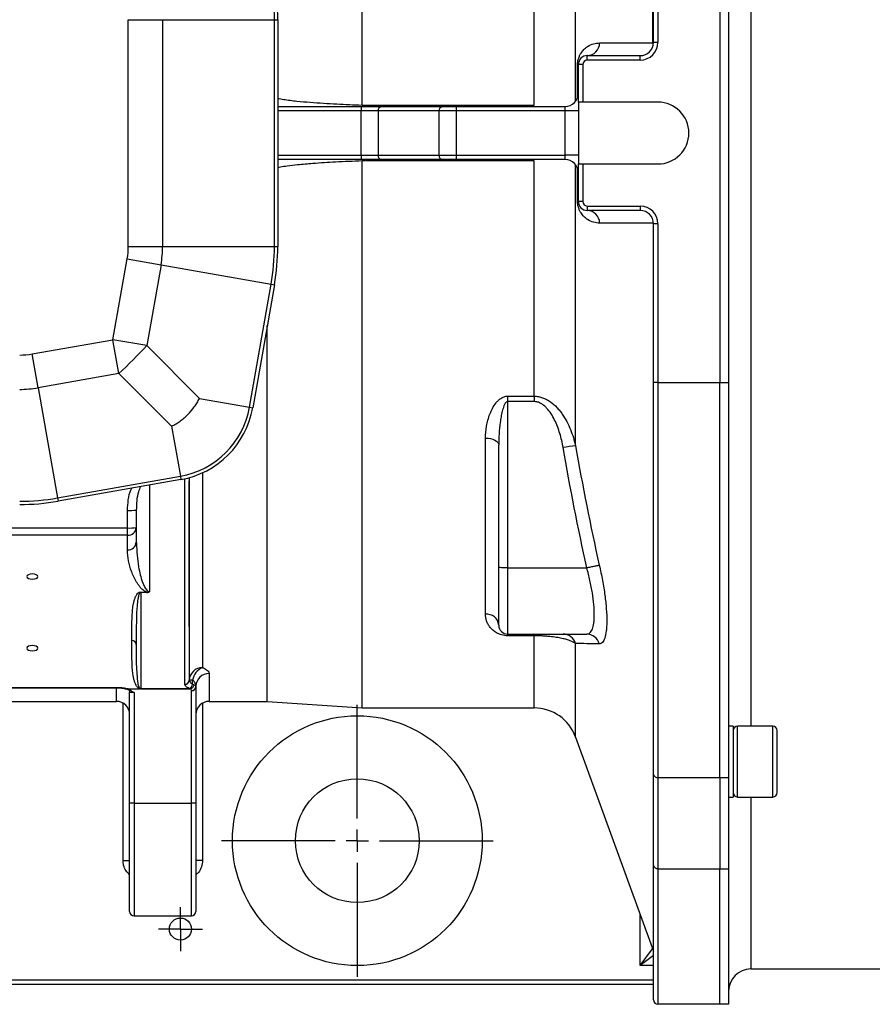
# Model space of a CAD drawing. Header units: millimetres. Extents: x 5 to 589, y 5 to 415.
# Tile 6 of 17: x 444 to 492, y 95 to 150. Entities that reach past the tile are written whole.
import ezdxf

# ---------------------------------------------------------------- set-up
doc = ezdxf.new("R2010")
doc.units = ezdxf.units.MM
doc.layers.add('ASSE', color=2, linetype='Continuous')
doc.layers.add('CONTORNO', color=179, linetype='Continuous')

# ---------------------------------------------------------------- blocks, each defined once
blk = doc.blocks.new('SW_CENTERMARKSYMBOL_0')
at = {"layer": 'CONTORNO', "color": 0}
for p, q in [((0, 1.25), (0, 7.6875)), ((0, 0), (0, 0.625)), ((-1.25, 0), (-7.6875, 0)), ((0, 0), (-0.625, 0)), ((0, 0), (0, -0.625)), ((0, 0), (0.625, 0)), ((1.25, 0), (7.6875, 0)), ((0, -1.25), (0, -7.6875))]:
    blk.add_line(p, q, dxfattribs=at)
blk = doc.blocks.new('SW_CENTERMARKSYMBOL_1')
at = {"layer": 'CONTORNO', "color": 0}
for p, q in [((0, 0.625), (0, 1.25)), ((0, 0), (0, 0.625)), ((-0.625, 0), (-1.25, 0)), ((0, 0), (-0.625, 0)), ((0, 0), (0, -0.625)), ((0, 0), (0.625, 0)), ((0.625, 0), (1.25, 0)), ((0, -0.625), (0, -1.25))]:
    blk.add_line(p, q, dxfattribs=at)

msp = doc.modelspace()

# ---------------------------------------------------------------- linework, layer by layer
at = {"color": 7}
for p, q in [((479.824, 148.889), (479.824, 189.918)), ((485.369, 177.324), (485.369, 110.26)), ((463.386, 145.372), (463.386, 176.292)), ((475.463, 145.585), (475.463, 161.478)), ((473.114, 145.372), (473.114, 158.667)), ((479.869, 148.917), (479.869, 157.901)), ((480.119, 157.901), (480.119, 148.917)), ((483.619, 157.901), (483.619, 129.684)), ((484.119, 157.901), (484.119, 129.684)), ((450.168, 137.386), (450.168, 150.199)), ((450.168, 150.199), (452.109, 150.199)), ((452.109, 150.199), (452.109, 137.386)), ((452.109, 150.199), (458.434, 150.199)), ((458.434, 137.386), (458.434, 150.199)), ((458.434, 150.199), (458.619, 150.199)), ((458.619, 150.199), (458.619, 137.386)), ((480.119, 148.917), (479.869, 148.917)), ((476.119, 147.917), (476.119, 148.167)), ((476.119, 148.167), (479.119, 148.167)), ((479.119, 147.917), (479.119, 148.167)), ((475.574, 145.786), (475.574, 147.639)), ((475.619, 145.542), (475.619, 147.667)), ((475.869, 147.667), (475.619, 147.667)), ((475.869, 147.667), (475.869, 145.542)), ((479.119, 147.917), (476.119, 147.917)), ((458.619, 145.292), (463.341, 145.292)), ((463.341, 145.292), (463.341, 145.042)), ((463.341, 145.292), (464.49, 145.292)), ((463.386, 145.372), (473.114, 145.372)), ((464.49, 145.292), (467.936, 145.292)), ((467.936, 145.292), (468.702, 145.292)), ((468.702, 145.292), (468.702, 145.042)), ((468.702, 145.292), (474.869, 145.292)), ((474.869, 145.042), (474.869, 145.292)), ((475.869, 145.542), (475.619, 145.542)), ((475.619, 145.542), (475.619, 142.042)), ((480.119, 145.542), (475.869, 145.542)), ((463.341, 145.042), (458.619, 145.042)), ((464.298, 145.042), (463.341, 145.042)), ((463.341, 142.542), (463.341, 145.042)), ((467.744, 145.042), (464.298, 145.042)), ((464.298, 145.042), (464.298, 142.542)), ((468.702, 145.042), (467.744, 145.042)), ((467.744, 142.542), (467.744, 145.042)), ((468.702, 145.042), (468.702, 142.542)), ((474.869, 145.042), (468.702, 145.042)), ((474.869, 142.542), (474.869, 145.042)), ((475.619, 145.042), (474.869, 145.042)), ((458.619, 142.542), (463.341, 142.542)), ((463.341, 142.542), (464.298, 142.542)), ((463.341, 142.542), (463.341, 142.292)), ((464.298, 142.542), (467.744, 142.542)), ((467.744, 142.542), (468.702, 142.542)), ((468.702, 142.542), (474.869, 142.542)), ((468.702, 142.542), (468.702, 142.292)), ((474.869, 142.292), (474.869, 142.542)), ((475.619, 142.542), (474.869, 142.542)), ((463.341, 142.292), (458.619, 142.292)), ((464.49, 142.292), (463.341, 142.292)), ((473.114, 142.213), (463.386, 142.213)), ((463.386, 111.292), (463.386, 142.213)), ((467.936, 142.292), (464.49, 142.292)), ((468.702, 142.292), (467.936, 142.292)), ((474.869, 142.292), (468.702, 142.292)), ((473.114, 128.918), (473.114, 142.213)), ((475.463, 126.106), (475.463, 142)), ((475.619, 139.917), (475.619, 142.042)), ((475.619, 142.042), (475.869, 142.042)), ((475.869, 142.042), (475.869, 139.917)), ((475.869, 142.042), (480.119, 142.042)), ((475.574, 139.946), (475.574, 141.799)), ((475.869, 139.917), (475.619, 139.917)), ((476.119, 139.667), (479.119, 139.667)), ((476.119, 139.667), (476.119, 139.417)), ((479.119, 139.417), (476.119, 139.417)), ((479.119, 139.667), (479.119, 139.417)), ((479.869, 129.684), (479.869, 138.667)), ((480.119, 138.667), (479.869, 138.667)), ((480.119, 138.667), (480.119, 129.684)), ((450.168, 137.386), (452.109, 137.386)), ((452.109, 137.386), (458.434, 137.386)), ((458.434, 137.386), (458.619, 137.386)), ((449.3, 132.111), (450.106, 136.683)), ((450.106, 136.683), (452.018, 136.346)), ((452.018, 136.346), (451.212, 131.774)), ((452.018, 136.346), (458.247, 135.247)), ((457.021, 128.296), (458.247, 135.247)), ((458.247, 135.247), (458.429, 135.215)), ((458.429, 135.215), (457.203, 128.264)), ((458.023, 111.667), (458.023, 132.912)), ((444.728, 131.305), (449.3, 132.111)), ((449.637, 130.2), (449.3, 132.111)), ((451.212, 131.774), (449.3, 132.111)), ((451.212, 131.774), (454.191, 128.795)), ((445.066, 129.394), (444.728, 131.305)), ((449.637, 130.2), (445.066, 129.394)), ((452.616, 127.22), (449.637, 130.2)), ((479.869, 107.537), (479.869, 129.684)), ((480.119, 129.684), (479.869, 129.684)), ((480.119, 129.684), (483.619, 129.684)), ((480.119, 129.684), (480.119, 107.351)), ((483.619, 129.684), (484.119, 129.684)), ((483.619, 107.351), (483.619, 129.684)), ((484.119, 129.684), (484.119, 107.351)), ((445.066, 129.394), (446.164, 123.165)), ((454.191, 128.795), (457.021, 128.296)), ((471.619, 128.918), (473.114, 128.918)), ((471.619, 128.918), (471.619, 128.614)), ((471.619, 128.614), (471.619, 119.22)), ((473.114, 128.614), (471.619, 128.614)), ((473.114, 128.918), (473.114, 128.614)), ((457.021, 128.296), (457.203, 128.264)), ((452.616, 127.22), (453.115, 124.39)), ((470.369, 116.598), (470.369, 126.549)), ((471.119, 119.233), (471.119, 126.152)), ((446.164, 123.165), (453.115, 124.39)), ((453.148, 124.208), (446.196, 122.982)), ((453.115, 124.39), (453.148, 124.208)), ((453.369, 112.63), (453.369, 124.252)), ((453.619, 124.315), (453.619, 112.866)), ((453.619, 115.895), (453.619, 124.134)), ((454.369, 124.59), (454.369, 113.571)), ((451.369, 123.894), (451.369, 117.865)), ((446.164, 123.165), (446.196, 122.982)), ((450.119, 121.468), (450.119, 122.457)), ((450.619, 122.483), (450.619, 121.494)), ((426.119, 121.468), (450.119, 121.468)), ((450.119, 121.055), (450.119, 121.468)), ((450.619, 121.494), (450.619, 120.666)), ((450.119, 121.055), (426.119, 121.055)), ((450.119, 120.226), (450.119, 121.055)), ((450.619, 120.666), (450.624, 120.614)), ((471.119, 115.97), (471.119, 119.233)), ((471.619, 119.22), (476.092, 119.22)), ((471.619, 119.22), (471.619, 115.47)), ((450.869, 117.848), (451.2, 117.848)), ((450.869, 117.825), (450.869, 117.848)), ((450.869, 117.825), (450.869, 112.378)), ((451.2, 117.825), (450.869, 117.825)), ((451.2, 117.825), (451.2, 117.848)), ((471.619, 115.47), (476.092, 115.47)), ((471.619, 115.47), (471.619, 115.376)), ((473.114, 115.376), (471.619, 115.376)), ((473.114, 115.47), (473.114, 115.376)), ((473.114, 111.292), (473.114, 115.376)), ((475.463, 109.647), (475.463, 114.937)), ((454.744, 113.239), (454.744, 111.667)), ((426.667, 112.459), (449.571, 112.459)), ((426.667, 112.429), (449.571, 112.429)), ((449.494, 111.667), (449.494, 112.429)), ((449.571, 112.459), (449.571, 112.429)), ((453.807, 112.866), (453.619, 112.866)), ((453.807, 112.635), (453.807, 112.866)), ((453.994, 112.526), (453.994, 112.501)), ((453.994, 112.501), (453.994, 105.914)), ((450.163, 112.375), (450.808, 112.375)), ((450.244, 105.914), (450.244, 112.2)), ((450.356, 112.25), (450.262, 112.29)), ((450.494, 112.164), (450.494, 105.919)), ((450.869, 112.378), (453.664, 112.378)), ((450.869, 112.378), (450.869, 112.372)), ((453.664, 112.372), (450.869, 112.372)), ((453.664, 112.378), (453.664, 112.372)), ((453.744, 105.919), (453.744, 112.273)), ((426.744, 111.667), (449.494, 111.667)), ((449.869, 102.68), (449.869, 111.567)), ((454.369, 111.567), (454.369, 102.68)), ((454.744, 111.667), (458.023, 111.667)), ((458.023, 111.667), (463.386, 111.292)), ((463.386, 111.292), (473.114, 111.292)), ((484.369, 110.26), (484.119, 110.26)), ((484.369, 110.26), (484.369, 108.186)), ((486.619, 110.26), (484.619, 110.26)), ((484.619, 106.26), (484.619, 110.26)), ((486.619, 106.26), (486.619, 110.26)), ((475.463, 109.647), (479.869, 97.542)), ((486.869, 106.51), (486.869, 110.01)), ((484.369, 108.186), (484.369, 106.26)), ((479.869, 102.395), (479.869, 107.537)), ((483.619, 107.351), (480.119, 107.351)), ((480.119, 107.351), (480.119, 102.209)), ((484.119, 107.351), (483.619, 107.351)), ((483.619, 107.351), (483.619, 102.209)), ((484.119, 107.351), (484.119, 102.209)), ((450.244, 99.792), (450.244, 105.914)), ((450.494, 105.919), (453.744, 105.919)), ((450.494, 105.919), (450.494, 99.542)), ((453.744, 99.542), (453.744, 105.919)), ((453.994, 105.914), (453.994, 99.792)), ((484.119, 106.26), (484.369, 106.26)), ((484.619, 106.26), (486.619, 106.26)), ((485.369, 106.26), (485.369, 96.542)), ((449.869, 102.68), (450.244, 102.68)), ((454.369, 102.68), (453.994, 102.68)), ((479.869, 94.792), (479.869, 102.395)), ((480.119, 102.209), (483.619, 102.209)), ((480.119, 102.209), (480.119, 94.542)), ((483.619, 102.209), (484.119, 102.209)), ((483.619, 94.542), (483.619, 102.209)), ((484.119, 102.209), (484.119, 94.542)), ((450.494, 99.542), (453.744, 99.542)), ((479.119, 96.733), (479.119, 99.603)), ((479.119, 96.733), (479.822, 97.671)), ((479.869, 97.296), (479.119, 96.733)), ((479.869, 96.733), (479.119, 96.733)), ((485.369, 96.542), (511.869, 96.542)), ((396.369, 95.917), (479.869, 95.917)), ((479.869, 95.667), (396.369, 95.667)), ((483.619, 94.542), (480.119, 94.542)), ((484.119, 94.542), (483.619, 94.542))]:
    msp.add_line(p, q, dxfattribs=at)
at = {"color": 7, "flags": 128}
for points in [[(475.619, 147.667), (475.618, 147.664), (475.616, 147.66), (475.613, 147.656), (475.608, 147.653), (475.601, 147.649), (475.593, 147.646), (475.584, 147.642), (475.574, 147.639)], [(475.574, 139.946), (475.584, 139.942), (475.593, 139.939), (475.601, 139.935), (475.608, 139.932), (475.613, 139.928), (475.616, 139.925), (475.618, 139.921), (475.619, 139.917)], [(470.369, 126.549), (470.515, 126.542), (470.656, 126.519), (470.786, 126.482), (470.899, 126.433), (470.993, 126.373), (471.062, 126.304), (471.105, 126.229), (471.119, 126.152)], [(444.744, 118.574), (444.864, 118.585), (444.965, 118.618), (445.033, 118.666), (445.057, 118.723), (445.033, 118.78), (444.965, 118.828), (444.864, 118.86), (444.744, 118.872), (444.624, 118.86), (444.523, 118.828), (444.455, 118.78), (444.432, 118.723), (444.455, 118.666), (444.523, 118.618), (444.624, 118.585), (444.744, 118.574)], [(444.744, 114.525), (444.864, 114.536), (444.965, 114.569), (445.033, 114.617), (445.057, 114.674), (445.033, 114.731), (444.965, 114.779), (444.864, 114.811), (444.744, 114.823), (444.624, 114.811), (444.523, 114.779), (444.455, 114.731), (444.432, 114.674), (444.455, 114.617), (444.523, 114.569), (444.624, 114.536), (444.744, 114.525)]]:
    msp.add_lwpolyline(points, dxfattribs=at)
at = {"color": 7}
for centre, radius in [((463.119, 103.792), 7.062), ((463.119, 103.792), 3.5), ((453.119, 98.792), 0.625)]:
    msp.add_circle(centre, radius, dxfattribs=at)
for centre, radius, start, end in [((446.119, 150.199), 12.315, 0, 10), ((446.119, 150.199), 12.5, 0, 10), ((476.097, 148.893), 0.726, 271.6987, 359.1695), ((479.119, 148.917), 1, 270, 0), ((479.119, 148.917), 0.75, 270, 0), ((476.119, 147.667), 0.5, 90, 180), ((476.119, 147.667), 0.25, 90, 180), ((474.869, 146.042), 0.75, 270, 0), ((464.523, 145.068), 0.227, 98.5517, 186.5409), ((467.97, 145.068), 0.227, 98.5517, 186.5409), ((480.119, 143.792), 1.75, 270, 90), ((464.523, 142.516), 0.227, 173.4591, 261.4483), ((467.97, 142.516), 0.227, 173.4591, 261.4483), ((474.869, 141.542), 0.75, 0, 90), ((476.119, 139.917), 0.5, 180, 270), ((476.119, 139.917), 0.25, 180, 270), ((476.097, 138.691), 0.726, 0.8305, 88.3013), ((479.119, 138.667), 1, 0, 90), ((479.119, 138.667), 0.75, 0, 90), ((446.119, 137.386), 4.049, 350, 0), ((446.119, 137.386), 5.99, 350, 0), ((446.119, 137.386), 12.315, 350, 0), ((446.119, 137.386), 12.5, 350, 0), ((425.853, 155.559), 34.768, 313.1649, 316.8351), ((444.025, 135.292), 4.049, 270, 280), ((444.025, 135.292), 5.99, 270, 280), ((452.279, 129.132), 4.815, 280, 350), ((452.279, 129.132), 5, 280, 350), ((475.942, 119.799), 6.325, 94.3448, 100.788), ((444.025, 135.292), 12.315, 270, 280), ((444.025, 135.292), 12.5, 270, 280), ((450.244, 124.865), 2.411, 267.0366, 278.9552), ((450.244, 123.876), 2.411, 267.0366, 278.9552), ((450.147, 121.526), 0.473, 266.5601, 356.087), ((450.147, 120.698), 0.473, 266.5601, 356.087), ((470.425, 115.903), 0.697, 5.5317, 94.6265), ((471.619, 115.97), 0.5, 180, 270), ((474.754, 114.732), 0.738, 16.1159, 89.6623), ((476.085, 114.737), 0.734, 14.1697, 89.4815), ((450.383, 114.871), 0.236, 3.913, 93.4399), ((454.347, 112.843), 0.729, 88.3042, 178.1974), ((454.683, 112.744), 0.885, 110.785, 172.0878), ((454.726, 112.507), 0.732, 88.5995, 178.5274), ((453.376, 112.873), 0.243, 268.3042, 358.1974), ((453.518, 112.671), 0.29, 290.3022, 352.9849), ((453.755, 112.512), 0.24, 267.4697, 357.2236), ((453.621, 112.287), 0.105, 55.9406, 60.2358), ((449.494, 110.917), 0.75, 0, 90), ((454.744, 110.917), 0.75, 90, 180), ((473.114, 108.792), 2.5, 20, 90), ((484.619, 110.01), 0.25, 90, 180), ((486.619, 110.01), 0.25, 0, 90), ((480.091, 107.574), 0.225, 189.5641, 277.1051), ((484.619, 106.51), 0.25, 180, 270), ((486.619, 106.51), 0.25, 270, 0), ((450.432, 102.842), 3.078, 88.8369, 93.4932), ((453.806, 102.842), 3.078, 86.5068, 91.1631), ((480.091, 102.433), 0.225, 189.5641, 277.1051), ((450.494, 99.792), 0.25, 180, 270), ((453.744, 99.792), 0.25, 270, 360), ((485.369, 95.292), 1.25, 90, 180), ((480.119, 94.792), 0.25, 180, 270)]:
    msp.add_arc(centre, radius, start, end, dxfattribs=at)
for points, knots in [([(475.574, 147.639), (475.574, 147.681), (475.576, 147.723), (475.584, 147.806), (475.591, 147.846), (475.606, 147.922), (475.615, 147.958), (475.635, 148.024), (475.646, 148.055), (475.669, 148.114), (475.681, 148.142), (475.705, 148.194), (475.718, 148.218), (475.756, 148.287), (475.783, 148.327), (475.837, 148.402), (475.864, 148.436), (475.919, 148.497), (475.947, 148.525), (476.031, 148.602), (476.087, 148.644), (476.256, 148.754), (476.37, 148.803), (476.597, 148.867), (476.711, 148.882), (476.824, 148.883)], [0, 0, 0, 0, 0.03125, 0.03125, 0.0625, 0.0625, 0.09375, 0.09375, 0.125, 0.125, 0.15625, 0.15625, 0.1875, 0.1875, 0.25, 0.25, 0.3125, 0.3125, 0.375, 0.375, 0.5, 0.5, 0.75, 0.75, 1, 1, 1, 1]), ([(476.824, 148.883), (476.993, 148.883), (477.163, 148.884), (477.333, 148.884), (478.012, 148.886), (478.692, 148.887), (479.372, 148.888), (479.522, 148.888), (479.673, 148.889), (479.824, 148.889)], [0, 0, 0, 0, 0.006, 0.006, 0.006, 0.03, 0.03, 0.03, 0.03531555, 0.03531555, 0.03531555, 0.03531555]), ([(458.619, 145.751), (458.731, 145.731), (459.089, 145.667), (459.701, 145.598), (460.701, 145.507), (461.929, 145.43), (462.909, 145.391), (463.386, 145.372)], [0, 0, 0, 0, 0.071203, 0.228291, 0.385592, 0.700778, 1, 1, 1, 1]), ([(463.386, 142.213), (462.887, 142.193), (461.959, 142.155), (460.743, 142.079), (459.833, 142.001), (459.224, 141.93), (458.85, 141.878), (458.671, 141.843), (458.619, 141.833)], [0, 0, 0, 0, 0.312618, 0.582388, 0.763484, 0.885168, 0.967049, 1, 1, 1, 1]), ([(476.824, 138.702), (476.711, 138.702), (476.598, 138.717), (476.372, 138.781), (476.259, 138.829), (476.089, 138.938), (476.033, 138.981), (475.92, 139.084), (475.864, 139.145), (475.783, 139.257), (475.756, 139.298), (475.705, 139.389), (475.68, 139.441), (475.646, 139.529), (475.635, 139.56), (475.615, 139.627), (475.606, 139.663), (475.591, 139.738), (475.585, 139.778), (475.576, 139.861), (475.574, 139.904), (475.574, 139.946)], [0, 0, 0, 0, 0.25, 0.25, 0.5, 0.5, 0.625, 0.625, 0.75, 0.75, 0.8125, 0.8125, 0.875, 0.875, 0.90625, 0.90625, 0.9375, 0.9375, 0.96875, 0.96875, 1, 1, 1, 1]), ([(479.868, 138.696), (479.699, 138.696), (479.529, 138.696), (479.359, 138.696), (478.679, 138.698), (477.999, 138.699), (477.32, 138.701), (477.155, 138.701), (476.989, 138.701), (476.824, 138.702)], [0.00000627, 0.00000627, 0.00000627, 0.00000627, 0.006, 0.006, 0.006, 0.03, 0.03, 0.03, 0.03584737, 0.03584737, 0.03584737, 0.03584737]), ([(452.616, 127.22), (452.659, 127.241), (452.701, 127.263), (452.784, 127.309), (452.825, 127.332), (452.947, 127.405), (453.026, 127.457), (453.18, 127.566), (453.255, 127.624), (453.4, 127.747), (453.47, 127.812), (453.671, 128.013), (453.792, 128.157), (453.955, 128.386), (454.007, 128.465), (454.079, 128.586), (454.103, 128.627), (454.148, 128.71), (454.17, 128.753), (454.191, 128.795)], [0, 0, 0, 0, 0.0625, 0.0625, 0.125, 0.125, 0.25, 0.25, 0.375, 0.375, 0.5, 0.5, 0.75, 0.75, 0.875, 0.875, 0.9375, 0.9375, 1, 1, 1, 1]), ([(470.369, 126.549), (470.369, 126.778), (470.39, 127.004), (470.471, 127.455), (470.53, 127.679), (470.659, 128.012), (470.709, 128.122), (470.824, 128.336), (470.89, 128.441), (471.006, 128.585), (471.048, 128.631), (471.138, 128.718), (471.188, 128.759), (471.297, 128.832), (471.356, 128.862), (471.483, 128.906), (471.55, 128.918), (471.619, 128.918)], [0, 0, 0, 0, 0.25, 0.25, 0.5, 0.5, 0.625, 0.625, 0.75, 0.75, 0.8125, 0.8125, 0.875, 0.875, 0.9375, 0.9375, 1, 1, 1, 1]), ([(471.619, 128.614), (471.591, 128.614), (471.564, 128.6), (471.522, 128.564), (471.505, 128.543), (471.458, 128.475), (471.435, 128.425), (471.373, 128.276), (471.343, 128.172), (471.29, 127.963), (471.268, 127.857), (471.23, 127.645), (471.214, 127.539), (471.172, 127.22), (471.153, 127.006), (471.126, 126.579), (471.119, 126.365), (471.119, 126.152)], [0, 0, 0, 0, 0.03125, 0.03125, 0.0625, 0.0625, 0.125, 0.125, 0.25, 0.25, 0.375, 0.375, 0.5, 0.5, 0.75, 0.75, 1, 1, 1, 1]), ([(473.114, 128.918), (473.197, 128.918), (473.279, 128.91), (473.442, 128.881), (473.522, 128.859), (473.677, 128.804), (473.752, 128.77), (473.898, 128.693), (473.969, 128.649), (474.17, 128.507), (474.291, 128.398), (474.461, 128.218), (474.515, 128.156), (474.617, 128.028), (474.665, 127.963), (474.804, 127.763), (474.888, 127.625), (475.04, 127.338), (475.109, 127.19), (475.296, 126.737), (475.392, 126.425), (475.463, 126.106)], [0, 0, 0, 0, 0.0625, 0.0625, 0.125, 0.125, 0.1875, 0.1875, 0.25, 0.25, 0.375, 0.375, 0.4375, 0.4375, 0.5, 0.5, 0.625, 0.625, 0.75, 0.75, 1, 1, 1, 1]), ([(474.758, 126.012), (474.712, 126.282), (474.651, 126.547), (474.532, 126.939), (474.488, 127.069), (474.391, 127.323), (474.337, 127.447), (474.218, 127.691), (474.152, 127.81), (474.003, 128.04), (473.92, 128.15), (473.78, 128.298), (473.73, 128.345), (473.623, 128.433), (473.567, 128.472), (473.477, 128.522), (473.447, 128.537), (473.383, 128.564), (473.35, 128.576), (473.251, 128.604), (473.183, 128.614), (473.114, 128.614)], [0, 0, 0, 0, 0.25, 0.25, 0.375, 0.375, 0.5, 0.5, 0.625, 0.625, 0.75, 0.75, 0.8125, 0.8125, 0.875, 0.875, 0.90625, 0.90625, 0.9375, 0.9375, 1, 1, 1, 1]), ([(450.119, 122.457), (450.132, 122.656), (450.158, 123.061), (450.234, 123.498), (450.35, 123.697), (450.362, 123.717)], [0, 0, 0, 0, 0.466338, 0.947077, 1, 1, 1, 1]), ([(450.856, 123.804), (450.816, 123.708), (450.64, 123.291), (450.628, 122.835), (450.619, 122.483)], [0, 0, 0, 0, 0.2283435, 1, 1, 1, 1]), ([(451.2, 117.848), (451.157, 117.864), (451.12, 117.884), (451.053, 117.925), (451.024, 117.946), (450.942, 118.012), (450.895, 118.059), (450.811, 118.154), (450.773, 118.202), (450.703, 118.3), (450.67, 118.349), (450.579, 118.497), (450.526, 118.597), (450.432, 118.797), (450.39, 118.898), (450.277, 119.202), (450.22, 119.406), (450.141, 119.815), (450.119, 120.02), (450.119, 120.226)], [0, 0, 0, 0, 0.03125, 0.03125, 0.0625, 0.0625, 0.125, 0.125, 0.1875, 0.1875, 0.25, 0.25, 0.375, 0.375, 0.5, 0.5, 0.75, 0.75, 1, 1, 1, 1]), ([(450.624, 120.614), (450.651, 120.161), (450.695, 119.402), (450.891, 118.597), (451.069, 118.165), (451.16, 117.997), (451.259, 117.904), (451.309, 117.876), (451.347, 117.866), (451.363, 117.866), (451.369, 117.865)], [0, 0, 0, 0, 0.468539, 0.785129, 0.871544, 0.954608, 0.975595, 0.990389, 0.996482, 1, 1, 1, 1]), ([(471.619, 119.22), (471.586, 119.22), (471.554, 119.22), (471.49, 119.221), (471.458, 119.221), (471.397, 119.222), (471.369, 119.222), (471.314, 119.223), (471.289, 119.223), (471.219, 119.225), (471.182, 119.227), (471.132, 119.23), (471.119, 119.231), (471.119, 119.233)], [0, 0, 0, 0, 0.125, 0.125, 0.25, 0.25, 0.375, 0.375, 0.5, 0.5, 0.75, 0.75, 1, 1, 1, 1]), ([(476.092, 115.47), (476.16, 115.47), (476.22, 115.493), (476.3, 115.563), (476.325, 115.592), (476.371, 115.662), (476.392, 115.704), (476.447, 115.843), (476.475, 115.958), (476.504, 116.164), (476.511, 116.238), (476.521, 116.397), (476.523, 116.48), (476.523, 116.743), (476.514, 116.934), (476.476, 117.351), (476.447, 117.569), (476.392, 117.909), (476.372, 118.025), (476.326, 118.26), (476.301, 118.38), (476.221, 118.738), (476.16, 118.979), (476.092, 119.22)], [0, 0, 0, 0, 0.125, 0.125, 0.1875, 0.1875, 0.25, 0.25, 0.375, 0.375, 0.4375, 0.4375, 0.5, 0.5, 0.625, 0.625, 0.75, 0.75, 0.8125, 0.8125, 0.875, 0.875, 1, 1, 1, 1]), ([(476.101, 119.221), (476.18, 119.239), (476.258, 119.257), (476.408, 119.289), (476.478, 119.304), (476.572, 119.324), (476.602, 119.33), (476.656, 119.34), (476.68, 119.345), (476.724, 119.353), (476.744, 119.357), (476.777, 119.362), (476.791, 119.364), (476.801, 119.365)], [0, 0, 0, 0, 0.25, 0.25, 0.5, 0.5, 0.625, 0.625, 0.75, 0.75, 0.875, 0.875, 1, 1, 1, 1]), ([(476.801, 119.365), (476.869, 119.076), (476.93, 118.788), (477.009, 118.361), (477.034, 118.218), (477.079, 117.938), (477.1, 117.801), (477.154, 117.397), (477.182, 117.138), (477.219, 116.644), (477.228, 116.418), (477.228, 116.107), (477.225, 116.009), (477.218, 115.869), (477.215, 115.823), (477.208, 115.735), (477.203, 115.693), (477.18, 115.491), (477.152, 115.355), (477.096, 115.19), (477.075, 115.141), (477.03, 115.058), (477.005, 115.024), (476.925, 114.942), (476.865, 114.915), (476.797, 114.916)], [0, 0, 0, 0, 0.125, 0.125, 0.1875, 0.1875, 0.25, 0.25, 0.375, 0.375, 0.5, 0.5, 0.5625, 0.5625, 0.59375, 0.59375, 0.625, 0.625, 0.75, 0.75, 0.8125, 0.8125, 0.875, 0.875, 1, 1, 1, 1]), ([(450.369, 115.107), (450.369, 115.339), (450.369, 115.572), (450.372, 116.037), (450.375, 116.27), (450.392, 116.618), (450.4, 116.734), (450.424, 116.967), (450.44, 117.082), (450.475, 117.256), (450.488, 117.314), (450.521, 117.43), (450.54, 117.488), (450.588, 117.602), (450.616, 117.66), (450.677, 117.743), (450.701, 117.77), (450.748, 117.808), (450.765, 117.82), (450.799, 117.835), (450.811, 117.84), (450.838, 117.846), (450.853, 117.848), (450.869, 117.848)], [0, 0, 0, 0, 0.25, 0.25, 0.5, 0.5, 0.625, 0.625, 0.75, 0.75, 0.8125, 0.8125, 0.875, 0.875, 0.9375, 0.9375, 0.96875, 0.96875, 0.984375, 0.984375, 0.992187, 0.992187, 1, 1, 1, 1]), ([(450.869, 117.825), (450.861, 117.825), (450.854, 117.822), (450.843, 117.817), (450.839, 117.813), (450.827, 117.803), (450.821, 117.795), (450.804, 117.772), (450.796, 117.756), (450.774, 117.709), (450.763, 117.676), (450.735, 117.579), (450.722, 117.514), (450.688, 117.32), (450.674, 117.191), (450.641, 116.809), (450.633, 116.558), (450.622, 116.065), (450.62, 115.823), (450.619, 115.348), (450.619, 115.115), (450.619, 114.887)], [0, 0, 0, 0, 0.003906, 0.003906, 0.007812, 0.007812, 0.015625, 0.015625, 0.03125, 0.03125, 0.0625, 0.0625, 0.125, 0.125, 0.25, 0.25, 0.5, 0.5, 0.75, 0.75, 1, 1, 1, 1]), ([(451.2, 117.825), (451.231, 117.825), (451.263, 117.827), (451.307, 117.837), (451.321, 117.841), (451.347, 117.851), (451.359, 117.858), (451.369, 117.865)], [0, 0, 0, 0, 0.5, 0.5, 0.75, 0.75, 1, 1, 1, 1]), ([(451.2, 117.848), (451.229, 117.846), (451.258, 117.846), (451.315, 117.851), (451.344, 117.857), (451.369, 117.865)], [0, 0, 0, 0, 0.5, 0.5, 1, 1, 1, 1]), ([(471.619, 115.376), (471.558, 115.376), (471.498, 115.38), (471.381, 115.397), (471.325, 115.409), (471.22, 115.439), (471.17, 115.457), (471.078, 115.495), (471.035, 115.516), (470.916, 115.584), (470.847, 115.634), (470.726, 115.739), (470.675, 115.794), (470.585, 115.908), (470.546, 115.967), (470.481, 116.088), (470.454, 116.149), (470.391, 116.337), (470.369, 116.465), (470.369, 116.598)], [0, 0, 0, 0, 0.0625, 0.0625, 0.125, 0.125, 0.1875, 0.1875, 0.25, 0.25, 0.375, 0.375, 0.5, 0.5, 0.625, 0.625, 0.75, 0.75, 1, 1, 1, 1]), ([(475.463, 114.937), (475.39, 114.989), (475.291, 115.04), (475.099, 115.112), (475.028, 115.135), (474.87, 115.181), (474.781, 115.204), (474.588, 115.246), (474.483, 115.265), (474.253, 115.302), (474.13, 115.318), (473.931, 115.338), (473.862, 115.345), (473.72, 115.356), (473.648, 115.36), (473.499, 115.368), (473.423, 115.371), (473.269, 115.375), (473.192, 115.376), (473.114, 115.376)], [0, 0, 0, 0, 0.25, 0.25, 0.375, 0.375, 0.5, 0.5, 0.625, 0.625, 0.75, 0.75, 0.8125, 0.8125, 0.875, 0.875, 0.9375, 0.9375, 1, 1, 1, 1]), ([(450.808, 112.375), (450.783, 112.384), (450.763, 112.396), (450.729, 112.42), (450.715, 112.433), (450.676, 112.472), (450.655, 112.499), (450.601, 112.582), (450.575, 112.639), (450.531, 112.752), (450.513, 112.81), (450.482, 112.924), (450.469, 112.981), (450.437, 113.153), (450.422, 113.268), (450.399, 113.497), (450.391, 113.612), (450.374, 113.957), (450.371, 114.187), (450.369, 114.647), (450.369, 114.877), (450.369, 115.107)], [0, 0, 0, 0, 0.015625, 0.015625, 0.03125, 0.03125, 0.0625, 0.0625, 0.125, 0.125, 0.1875, 0.1875, 0.25, 0.25, 0.375, 0.375, 0.5, 0.5, 0.75, 0.75, 1, 1, 1, 1]), ([(450.619, 114.887), (450.62, 114.73), (450.621, 114.26), (450.607, 113.693), (450.647, 113.308), (450.658, 113.202)], [0, 0, 0, 0, 0.266674, 0.79672, 1, 1, 1, 1]), ([(454.369, 113.571), (454.43, 113.547), (454.483, 113.521), (454.576, 113.468), (454.615, 113.441), (454.712, 113.355), (454.744, 113.297), (454.744, 113.239)], [0, 0, 0, 0, 0.25, 0.25, 0.5, 0.5, 1, 1, 1, 1]), ([(450.658, 113.202), (450.665, 113.026), (450.674, 112.782), (450.743, 112.527), (450.793, 112.431), (450.827, 112.397), (450.843, 112.388), (450.85, 112.385), (450.851, 112.385)], [0, 0, 0, 0, 0.619024, 0.862401, 0.957295, 0.986168, 0.999365, 1, 1, 1, 1]), ([(449.571, 112.459), (449.676, 112.459), (449.778, 112.452), (449.928, 112.431), (449.978, 112.422), (450.073, 112.401), (450.119, 112.389), (450.163, 112.375)], [0, 0, 0, 0, 0.5, 0.5, 0.75, 0.75, 1, 1, 1, 1]), ([(449.571, 112.428), (449.586, 112.428), (449.688, 112.43), (449.877, 112.41), (450.099, 112.36), (450.21, 112.31), (450.261, 112.288)], [0, 0, 0, 0, 0.057711, 0.388843, 0.72072, 1, 1, 1, 1]), ([(453.619, 112.398), (453.578, 112.414), (453.542, 112.431), (453.48, 112.467), (453.454, 112.486), (453.39, 112.545), (453.369, 112.587), (453.369, 112.63)], [0, 0, 0, 0, 0.25, 0.25, 0.5, 0.5, 1, 1, 1, 1]), ([(453.619, 112.866), (453.619, 112.823), (453.634, 112.782), (453.698, 112.703), (453.744, 112.667), (453.807, 112.635)], [0, 0, 0, 0, 0.5, 0.5, 1, 1, 1, 1]), ([(453.673, 112.378), (453.725, 112.388), (453.774, 112.417), (453.833, 112.48), (453.849, 112.504), (453.875, 112.556), (453.884, 112.583), (453.888, 112.61)], [0, 0, 0, 0, 0.5, 0.5, 0.75, 0.75, 1, 1, 1, 1]), ([(453.68, 112.374), (453.73, 112.385), (453.778, 112.415), (453.835, 112.479), (453.851, 112.503), (453.876, 112.555), (453.884, 112.583), (453.888, 112.61)], [0, 0, 0, 0, 0.5, 0.5, 0.75, 0.75, 1, 1, 1, 1]), ([(453.994, 112.526), (453.994, 112.584), (453.978, 112.643), (453.915, 112.759), (453.869, 112.814), (453.807, 112.866)], [0, 0, 0, 0, 0.5, 0.5, 1, 1, 1, 1]), ([(453.888, 112.61), (453.923, 112.594), (453.95, 112.577), (453.985, 112.54), (453.994, 112.521), (453.994, 112.501)], [0, 0, 0, 0, 0.5, 0.5, 1, 1, 1, 1]), ([(450.163, 112.375), (450.158, 112.375), (450.154, 112.375), (450.146, 112.375), (450.141, 112.374), (450.135, 112.372), (450.133, 112.37), (450.132, 112.367), (450.133, 112.365), (450.138, 112.361), (450.142, 112.358), (450.152, 112.352), (450.157, 112.35), (450.182, 112.336), (450.205, 112.326), (450.248, 112.305), (450.27, 112.294), (450.312, 112.272), (450.333, 112.261), (450.356, 112.25)], [0, 0, 0, 0, 0.03125, 0.03125, 0.0625, 0.0625, 0.09375, 0.09375, 0.125, 0.125, 0.1875, 0.1875, 0.25, 0.25, 0.5, 0.5, 0.75, 0.75, 1, 1, 1, 1]), ([(450.212, 112.32), (450.21, 112.321), (450.204, 112.327), (450.237, 112.288), (450.239, 112.229), (450.24, 112.199)], [0, 0, 0, 0, 0.085919, 0.522858, 1, 1, 1, 1]), ([(450.494, 112.164), (450.47, 112.164), (450.446, 112.165), (450.405, 112.166), (450.387, 112.166), (450.34, 112.169), (450.317, 112.172), (450.28, 112.178), (450.267, 112.181), (450.249, 112.19), (450.244, 112.194), (450.244, 112.2)], [0, 0, 0, 0, 0.125, 0.125, 0.25, 0.25, 0.5, 0.5, 0.75, 0.75, 1, 1, 1, 1]), ([(450.356, 112.25), (450.382, 112.237), (450.407, 112.224), (450.453, 112.195), (450.475, 112.18), (450.494, 112.164)], [0, 0, 0, 0, 0.5, 0.5, 1, 1, 1, 1]), ([(450.836, 112.379), (450.835, 112.378), (450.833, 112.378), (450.832, 112.377), (450.829, 112.377), (450.826, 112.376), (450.823, 112.376), (450.818, 112.376), (450.813, 112.375), (450.808, 112.375)], [0, 0, 0, 0, 0.0000258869, 0.0000258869, 0.0000258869, 0.0000636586, 0.0000636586, 0.0000636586, 0.0001235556, 0.0001235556, 0.0001235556, 0.0001235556]), ([(450.836, 112.379), (450.841, 112.381), (450.845, 112.383), (450.849, 112.385), (450.85, 112.385), (450.85, 112.385), (450.851, 112.385)], [0, 0, 0, 0, 0.00008867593, 0.00008867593, 0.00008867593, 0.00009770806, 0.00009770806, 0.00009770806, 0.00009770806]), ([(450.851, 112.385), (450.852, 112.384), (450.854, 112.383), (450.856, 112.382), (450.858, 112.381), (450.86, 112.38), (450.863, 112.379), (450.864, 112.379), (450.865, 112.378), (450.866, 112.378), (450.867, 112.378), (450.868, 112.378), (450.869, 112.378)], [0, 0, 0, 0, 0.000046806, 0.000046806, 0.000046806, 0.0000900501, 0.0000900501, 0.0000900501, 0.0001040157, 0.0001040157, 0.0001040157, 0.0001177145, 0.0001177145, 0.0001177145, 0.0001177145]), ([(453.664, 112.378), (453.665, 112.378), (453.667, 112.378), (453.668, 112.378), (453.669, 112.378), (453.67, 112.378), (453.671, 112.378), (453.672, 112.378), (453.673, 112.378), (453.673, 112.378)], [0, 0, 0, 0, 0.00001418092, 0.00001418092, 0.00001418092, 0.00002678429, 0.00002678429, 0.00002678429, 0.00003777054, 0.00003777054, 0.00003777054, 0.00003777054]), ([(453.68, 112.374), (453.677, 112.373), (453.673, 112.373), (453.67, 112.373), (453.668, 112.372), (453.666, 112.372), (453.664, 112.372)], [0, 0, 0, 0, 0.00004353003, 0.00004353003, 0.00004353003, 0.00006551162, 0.00006551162, 0.00006551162, 0.00006551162]), ([(453.744, 112.273), (453.744, 112.291), (453.739, 112.309), (453.718, 112.343), (453.701, 112.359), (453.68, 112.374)], [0, 0, 0, 0, 0.5, 0.5, 1, 1, 1, 1]), ([(450.244, 101.865), (450.173, 101.933), (450.019, 102.083), (449.893, 102.376), (449.876, 102.585), (449.869, 102.68)], [0, 0, 0, 0, 0.318722, 0.693085, 1, 1, 1, 1]), ([(454.369, 102.68), (454.356, 102.558), (454.331, 102.313), (454.185, 102.028), (454.041, 101.916), (453.994, 101.879)], [0, 0, 0, 0, 0.4025192, 0.8053744, 1, 1, 1, 1])]:
    msp.add_open_spline(points, degree=3, knots=knots, dxfattribs=at)
for points in [[(479.855, 148.773), (479.848, 148.812), (479.837, 148.85), (479.824, 148.889)], [(476.101, 119.221), (475.603, 121.475), (475.15, 123.738), (474.758, 126.012)], [(475.463, 126.106), (475.854, 123.849), (476.306, 121.602), (476.801, 119.365)], [(476.092, 119.22), (476.095, 119.22), (476.098, 119.221), (476.101, 119.221)], [(476.797, 114.916), (476.315, 114.923), (475.866, 114.93), (475.463, 114.937)], [(453.807, 112.635), (453.837, 112.627), (453.865, 112.619), (453.888, 112.61)], [(450.869, 112.372), (450.856, 112.372), (450.845, 112.375), (450.836, 112.379)], [(453.664, 112.378), (453.651, 112.385), (453.636, 112.392), (453.619, 112.398)]]:
    msp.add_open_spline(points, degree=3, dxfattribs=at)

# ---------------------------------------------------------------- block references
at = {"layer": 'ASSE'}
msp.add_blockref('SW_CENTERMARKSYMBOL_0', (463.119, 103.792), dxfattribs=at)
at = {"layer": 'CONTORNO'}
msp.add_blockref('SW_CENTERMARKSYMBOL_1', (453.119, 98.792), dxfattribs=at)

doc.saveas('drawing.dxf')
